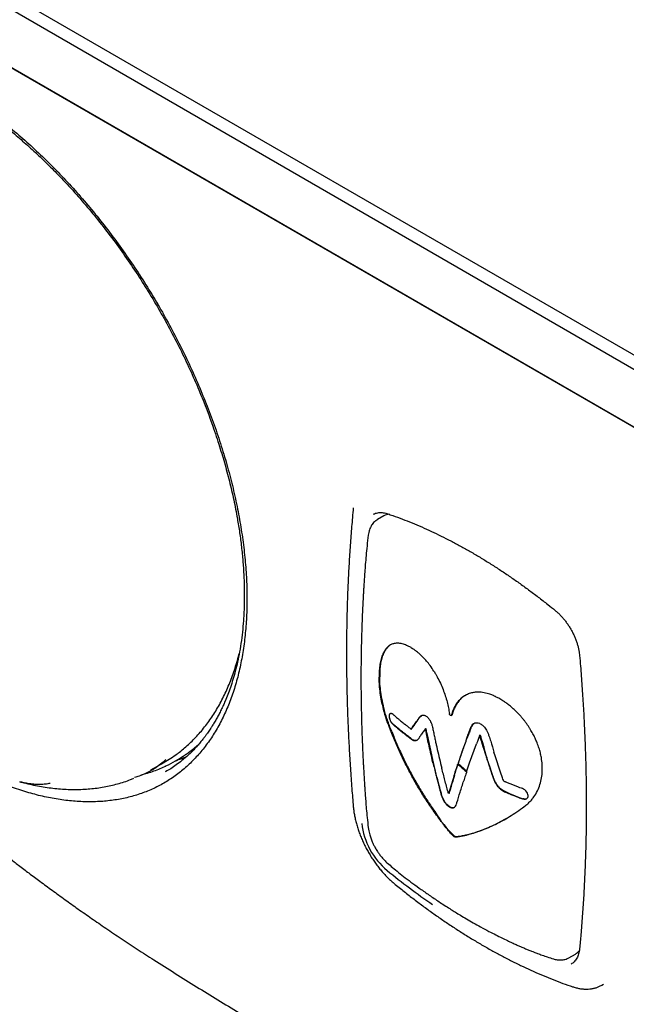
# Model space of a CAD drawing. Header units: millimetres. Extents: x 8 to 1894, y 12 to 2723.
# Tile 7 of 152: x 1633 to 1668, y 310 to 365. Entities that reach past the tile are written whole.
import ezdxf

# ---------------------------------------------------------------- set-up
doc = ezdxf.new("R2010")
doc.units = ezdxf.units.MM

msp = doc.modelspace()

# ---------------------------------------------------------------- linework, layer by layer
at = {"color": 7, "linetype": 'Continuous', "lineweight": 30}
for p, q in [((1542.943, 418.834), (1776.288, 284.126)), ((1775.934, 283.514), (1542.589, 418.221)), ((1542.589, 414.955), (1775.934, 280.248)), ((1776.288, 280.044), (1542.943, 414.751)), ((1653.391, 337.641), (1653.379, 337.635)), ((1653.973, 337.552), (1653.602, 337.338)), ((1657.759, 326.301), (1657.791, 326.32)), ((1654.376, 325.374), (1654.278, 325.626)), ((1654.409, 325.394), (1654.31, 325.645)), ((1655.509, 325.538), (1655.537, 325.554)), ((1656.402, 325.204), (1656.714, 323.815)), ((1658.832, 325.542), (1658.848, 325.587)), ((1659.387, 325.2), (1659.365, 325.188)), ((1658.797, 323.628), (1659.184, 324.702)), ((1659.569, 324.516), (1659.712, 324.044)), ((1659.733, 324.056), (1659.591, 324.527)), ((1660.234, 324.023), (1660.166, 324.241)), ((1660.531, 323.108), (1660.234, 324.023)), ((1640.842, 323.231), (1641.59, 323.662)), ((1642.245, 323.752), (1642.279, 323.771)), ((1656.732, 323.64), (1656.691, 323.808)), ((1656.753, 323.653), (1656.714, 323.814)), ((1658.151, 323.624), (1658.136, 323.579)), ((1658.157, 323.591), (1658.136, 323.579)), ((1658.632, 323.141), (1658.136, 323.579)), ((1658.172, 323.637), (1658.157, 323.591)), ((1658.157, 323.591), (1658.631, 323.173)), ((1658.648, 323.187), (1658.797, 323.628)), ((1641.67, 323.136), (1641.675, 323.139)), ((1657.924, 322.918), (1657.614, 321.884)), ((1658.632, 323.141), (1658.648, 323.187)), ((1660.641, 322.797), (1660.531, 323.108)), ((1661.778, 321.102), (1661.925, 321.211)), ((1657.913, 319.491), (1657.945, 319.51)), ((1664.392, 312.65), (1664.763, 312.864)), ((1666.241, 311.109), (1666.346, 311.17))]:
    msp.add_line(p, q, dxfattribs=at)
at = {"color": 7, "linetype": 'Continuous', "lineweight": 30, "flags": 128}
for points in [[(1655.526, 325.553), (1655.527, 325.553), (1655.527, 325.552), (1655.528, 325.551), (1655.529, 325.551), (1655.534, 325.553), (1655.543, 325.56), (1655.588, 325.623), (1655.616, 325.666), (1655.666, 325.738), (1655.728, 325.829), (1655.78, 325.905), (1655.816, 325.958), (1655.829, 325.977), (1655.833, 325.983), (1655.835, 325.985), (1655.836, 325.986), (1655.836, 325.987), (1655.836, 325.987), (1655.836, 325.987), (1655.836, 325.987), (1655.836, 325.987), (1655.836, 325.987), (1655.836, 325.987), (1655.901, 326.082), (1655.946, 326.148), (1655.958, 326.167), (1655.961, 326.171), (1655.961, 326.172), (1655.961, 326.172), (1655.961, 326.172), (1655.961, 326.172), (1655.961, 326.172), (1655.961, 326.172), (1655.961, 326.172), (1656.022, 326.25), (1656.09, 326.29)], [(1659.38, 325.196), (1659.403, 325.151), (1659.417, 325.123)], [(1642.279, 323.771), (1642.607, 323.972), (1642.781, 324.088)], [(1661.791, 321.601), (1661.874, 321.581), (1661.945, 321.583), (1662.002, 321.604), (1662.046, 321.639), (1662.075, 321.684), (1662.09, 321.738), (1662.092, 321.797), (1662.083, 321.854), (1662.06, 321.918), (1662.022, 321.984), (1661.97, 322.05), (1661.903, 322.11), (1661.83, 322.157), (1661.771, 322.18), (1661.717, 322.201), (1661.63, 322.233), (1661.508, 322.281), (1661.371, 322.336), (1661.226, 322.392), (1661.085, 322.446), (1660.923, 322.509), (1660.852, 322.54), (1660.83, 322.549), (1660.822, 322.553), (1660.819, 322.554), (1660.817, 322.555), (1660.816, 322.555), (1660.813, 322.557), (1660.81, 322.558), (1660.809, 322.558), (1660.808, 322.559), (1660.808, 322.559), (1660.808, 322.559), (1660.808, 322.559), (1660.807, 322.559), (1660.807, 322.559), (1660.807, 322.559), (1660.807, 322.559), (1660.783, 322.57), (1660.748, 322.591), (1660.727, 322.614), (1660.719, 322.624), (1660.711, 322.637), (1660.702, 322.653), (1660.673, 322.716), (1660.641, 322.797)], [(1664.516, 312.296), (1664.531, 312.305), (1664.538, 312.309)]]:
    msp.add_lwpolyline(points, dxfattribs=at)
at = {"color": 7, "linetype": 'Continuous', "lineweight": 30}
for centre, radius, start, end in [((1654.328, 336.929), 0.717, 95.0935, 119.7431), ((1637.826, 330.182), 7.528, 300.0019, 306.742), ((1638.448, 330.329), 7.595, 295.2565, 304.4912), ((1663.916, 328.124), 6.842, 240.553, 252.0943), ((1662.082, 323.977), 6.089, 210.4559, 227.2002), ((1656.772, 320.703), 4.084, 186.8289, 230.0907), ((1678.415, 347.286), 38.364, 230.7671, 235.55), ((1664.404, 313.481), 0.714, 300.2183, 324.0806)]:
    msp.add_arc(centre, radius, start, end, dxfattribs=at)
msp.add_ellipse((1632.573, 344.437), major_axis=(-11.618, 19.85), ratio=0.571311, start_param=2.990471, end_param=3.02931, dxfattribs=at)
for points, knots in [([(1613.191, 354.869), (1613.211, 355.05), (1613.269, 355.563), (1613.42, 356.363), (1613.638, 357.267), (1613.909, 358.12), (1614.229, 358.924), (1614.597, 359.677), (1615.014, 360.378), (1615.479, 361.027), (1615.988, 361.62), (1616.54, 362.153), (1617.13, 362.624), (1617.759, 363.031), (1618.426, 363.374), (1619.129, 363.652), (1619.867, 363.866), (1620.638, 364.014), (1621.436, 364.096), (1622.257, 364.111), (1623.101, 364.058), (1623.967, 363.937), (1624.855, 363.747), (1625.762, 363.49), (1626.682, 363.167), (1627.61, 362.782), (1628.539, 362.334), (1629.468, 361.826), (1630.396, 361.258), (1631.323, 360.631), (1632.248, 359.944), (1633.166, 359.204), (1634.071, 358.414), (1634.959, 357.577), (1635.828, 356.696), (1636.678, 355.77), (1637.508, 354.801), (1638.315, 353.791), (1639.098, 352.744), (1639.849, 351.668), (1640.566, 350.568), (1641.248, 349.445), (1641.892, 348.301), (1642.5, 347.139), (1643.068, 345.959), (1643.596, 344.767), (1644.08, 343.569), (1644.518, 342.371), (1644.909, 341.176), (1645.252, 339.986), (1645.546, 338.805), (1645.79, 337.636), (1645.985, 336.481), (1646.128, 335.345), (1646.22, 334.232), (1646.259, 333.145), (1646.247, 332.089), (1646.182, 331.067), (1646.065, 330.083), (1645.897, 329.139), (1645.679, 328.239), (1645.41, 327.386), (1645.091, 326.58), (1644.724, 325.824), (1644.31, 325.122), (1643.849, 324.475), (1643.343, 323.885), (1642.796, 323.355), (1642.209, 322.888), (1641.584, 322.483), (1640.922, 322.143), (1640.223, 321.868), (1639.488, 321.66), (1638.722, 321.517), (1637.929, 321.441), (1637.11, 321.43), (1636.266, 321.485), (1635.401, 321.606), (1634.519, 321.791), (1633.62, 322.047), (1632.942, 322.271), (1632.561, 322.431), (1632.489, 322.461)], [0, 0, 0, 0, 0.0069805, 0.0197527, 0.0324519, 0.0450982, 0.0577317, 0.0703603, 0.0830092, 0.0957185, 0.1084983, 0.1212095, 0.1338616, 0.1464946, 0.1591327, 0.171779, 0.1844735, 0.1972387, 0.2099538, 0.222622, 0.2352836, 0.2479628, 0.2606806, 0.2734778, 0.286352, 0.2991349, 0.3118395, 0.3245066, 0.3371482, 0.3498065, 0.3625216, 0.3752972, 0.3879993, 0.400646, 0.4132772, 0.4259052, 0.4385527, 0.4512598, 0.4640385, 0.476751, 0.4894056, 0.5020424, 0.5146857, 0.5273327, 0.5400232, 0.5527828, 0.5654975, 0.5781704, 0.5908418, 0.60353, 0.6161867, 0.6288518, 0.6415693, 0.6542781, 0.6669802, 0.679716, 0.692455, 0.7051555, 0.7178578, 0.7305711, 0.7432433, 0.7559148, 0.7686256, 0.7813175, 0.7940005, 0.8067147, 0.8194601, 0.8321405, 0.8447905, 0.8574499, 0.8700497, 0.8826736, 0.8953627, 0.9080781, 0.9207291, 0.9333906, 0.9461012, 0.9588455, 0.9715397, 0.984223, 0.9970042, 1, 1, 1, 1]), ([(1618.375, 362.798), (1618.42, 362.824), (1618.52, 362.882), (1618.713, 362.988), (1618.958, 363.108), (1619.245, 363.231), (1619.586, 363.361), (1619.986, 363.49), (1620.451, 363.61), (1620.847, 363.686), (1621.156, 363.732), (1621.357, 363.756), (1621.54, 363.775), (1621.707, 363.788), (1621.857, 363.797), (1621.986, 363.803), (1622.091, 363.807), (1622.185, 363.809), (1622.289, 363.811), (1622.433, 363.811), (1622.625, 363.808), (1622.869, 363.799), (1623.137, 363.782), (1623.432, 363.756), (1623.732, 363.72), (1624.034, 363.676), (1624.309, 363.629), (1624.569, 363.579), (1624.832, 363.522), (1625.136, 363.45), (1625.492, 363.357), (1625.905, 363.235), (1626.358, 363.086), (1626.815, 362.92), (1627.254, 362.745), (1627.65, 362.575), (1628.018, 362.407), (1628.357, 362.244), (1628.69, 362.075), (1629.012, 361.905), (1629.323, 361.734), (1629.586, 361.583), (1629.82, 361.445), (1630.039, 361.313), (1630.275, 361.167), (1630.538, 360.999), (1630.832, 360.806), (1631.179, 360.57), (1631.575, 360.291), (1632.007, 359.972), (1632.442, 359.637), (1632.98, 359.207), (1633.612, 358.673), (1634.331, 358.027), (1635.023, 357.365), (1635.76, 356.619), (1636.541, 355.778), (1637.36, 354.831), (1638.155, 353.849), (1638.921, 352.834), (1639.658, 351.791), (1640.362, 350.724), (1641.033, 349.633), (1641.671, 348.518), (1642.275, 347.383), (1642.84, 346.233), (1643.364, 345.075), (1643.845, 343.915), (1644.282, 342.751), (1644.662, 341.627), (1644.989, 340.541), (1645.269, 339.492), (1645.513, 338.438), (1645.702, 337.472), (1645.843, 336.592), (1645.947, 335.796), (1646.012, 335.142), (1646.051, 334.631), (1646.072, 334.277), (1646.087, 333.958), (1646.096, 333.687), (1646.101, 333.473), (1646.103, 333.311), (1646.104, 333.189), (1646.104, 333.068), (1646.104, 332.928), (1646.102, 332.73), (1646.096, 332.466), (1646.084, 332.143), (1646.06, 331.698), (1646.015, 331.15), (1645.94, 330.511), (1645.842, 329.899), (1645.728, 329.327), (1645.602, 328.806), (1645.467, 328.326), (1645.324, 327.886), (1645.178, 327.483), (1645.041, 327.146), (1644.915, 326.859), (1644.8, 326.615), (1644.68, 326.377), (1644.556, 326.146), (1644.43, 325.926), (1644.315, 325.738), (1644.219, 325.588), (1644.143, 325.472), (1644.069, 325.365), (1643.987, 325.249), (1643.887, 325.112), (1643.764, 324.953), (1643.618, 324.773), (1643.446, 324.574), (1643.248, 324.362), (1643.032, 324.147), (1642.811, 323.945), (1642.556, 323.731), (1642.272, 323.515), (1641.964, 323.306), (1641.766, 323.188), (1641.672, 323.132)], [0, 0, 0, 0, 0.005, 0.010978, 0.017954, 0.025679, 0.033723, 0.044722, 0.056238, 0.068248, 0.073434, 0.078184, 0.082428, 0.086167, 0.089757, 0.092717, 0.095047, 0.096843, 0.099105, 0.102099, 0.106568, 0.112057, 0.118302, 0.124282, 0.131336, 0.137797, 0.143659, 0.148926, 0.154298, 0.160222, 0.167912, 0.176362, 0.185566, 0.195547, 0.203959, 0.211899, 0.219218, 0.225912, 0.231981, 0.238982, 0.244919, 0.250316, 0.254531, 0.258654, 0.263223, 0.268391, 0.274158, 0.280528, 0.288813, 0.297525, 0.306139, 0.314653, 0.329573, 0.344104, 0.358235, 0.372151, 0.390059, 0.407852, 0.425585, 0.443366, 0.461046, 0.478656, 0.496249, 0.513913, 0.531652, 0.549398, 0.567086, 0.584699, 0.602286, 0.619999, 0.635794, 0.651856, 0.668123, 0.6846, 0.697124, 0.709879, 0.722861, 0.729058, 0.735138, 0.7405, 0.745086, 0.748896, 0.751382, 0.753373, 0.755204, 0.757617, 0.760641, 0.765522, 0.771435, 0.77779, 0.789401, 0.801348, 0.813627, 0.824771, 0.835467, 0.845627, 0.855248, 0.864326, 0.872895, 0.878901, 0.884877, 0.890824, 0.896741, 0.902628, 0.90812, 0.911833, 0.915016, 0.917746, 0.920965, 0.924949, 0.929697, 0.935208, 0.941497, 0.94857, 0.956222, 0.96365, 0.970765, 0.981305, 0.991051, 1, 1, 1, 1]), ([(1652.245, 338.001), (1652.228, 337.82), (1652.178, 337.295), (1652.106, 336.419), (1652.032, 335.371), (1651.972, 334.314), (1651.924, 333.249), (1651.889, 332.177), (1651.867, 331.096), (1651.858, 330.007), (1651.862, 328.911), (1651.879, 327.808), (1651.909, 326.698), (1651.952, 325.581), (1652.008, 324.457), (1652.077, 323.327), (1652.155, 322.228), (1652.216, 321.503), (1652.245, 321.158)], [0, 0, 0, 0, 0.034122, 0.098934, 0.163746, 0.228559, 0.293371, 0.358184, 0.422996, 0.487808, 0.55262, 0.617432, 0.682243, 0.747054, 0.811865, 0.876675, 0.941485, 1, 1, 1, 1]), ([(1653.611, 337.338), (1653.55, 337.297), (1653.423, 337.213), (1653.268, 337.019), (1653.17, 336.813), (1653.113, 336.619), (1653.096, 336.511), (1653.088, 336.457)], [0, 0, 0, 0, 0.2236498, 0.4649819, 0.7235541, 0.8595115, 1, 1, 1, 1]), ([(1653.391, 337.639), (1653.41, 337.649), (1653.462, 337.678), (1653.557, 337.709), (1653.676, 337.732), (1653.802, 337.737), (1653.933, 337.727), (1654.062, 337.702), (1654.148, 337.675), (1654.187, 337.663)], [0, 0, 0, 0, 0.086571, 0.246589, 0.405553, 0.562752, 0.718191, 0.872267, 1, 1, 1, 1]), ([(1654.187, 337.663), (1654.282, 337.63), (1654.555, 337.536), (1655.01, 337.368), (1655.552, 337.153), (1656.096, 336.923), (1656.642, 336.676), (1657.188, 336.414), (1657.736, 336.137), (1658.285, 335.844), (1658.834, 335.537), (1659.383, 335.214), (1659.932, 334.877), (1660.48, 334.525), (1661.028, 334.159), (1661.574, 333.778), (1662.119, 333.384), (1662.662, 332.976), (1663.163, 332.586), (1663.482, 332.329), (1663.621, 332.216)], [0, 0, 0, 0, 0.030403, 0.088206, 0.14601, 0.203812, 0.261612, 0.319412, 0.377212, 0.435012, 0.492811, 0.550611, 0.608412, 0.666213, 0.724014, 0.781817, 0.83962, 0.897425, 0.95523, 1, 1, 1, 1]), ([(1653.088, 336.457), (1653.064, 336.255), (1653.017, 335.871), (1652.964, 335.324), (1652.922, 334.831), (1652.888, 334.392), (1652.863, 334.028), (1652.844, 333.733), (1652.83, 333.496), (1652.817, 333.276), (1652.804, 333.06), (1652.79, 332.792), (1652.773, 332.471), (1652.755, 332.094), (1652.739, 331.697), (1652.723, 331.263), (1652.707, 330.775), (1652.693, 330.227), (1652.687, 329.84), (1652.683, 329.637)], [0, 0, 0, 0, 0.089588, 0.170988, 0.244262, 0.309456, 0.366603, 0.405871, 0.44019, 0.471483, 0.503256, 0.535571, 0.589181, 0.644227, 0.700746, 0.762807, 0.833375, 0.912449, 1, 1, 1, 1]), ([(1663.621, 332.216), (1663.646, 332.195), (1663.719, 332.135), (1663.838, 332.025), (1663.975, 331.883), (1664.108, 331.73), (1664.235, 331.567), (1664.354, 331.397), (1664.466, 331.219), (1664.569, 331.036), (1664.663, 330.849), (1664.746, 330.659), (1664.819, 330.468), (1664.88, 330.277), (1664.929, 330.087), (1664.965, 329.904), (1664.983, 329.77), (1664.99, 329.697), (1664.992, 329.681)], [0, 0, 0, 0, 0.0354786, 0.1031676, 0.1709206, 0.2387243, 0.3065703, 0.3744484, 0.4423474, 0.5102558, 0.578161, 0.646048, 0.7139049, 0.78172, 0.8494819, 0.9171803, 0.9812495, 1, 1, 1, 1]), ([(1656.784, 328.794), (1656.713, 328.901), (1656.582, 329.102), (1656.38, 329.357), (1656.199, 329.558), (1656.042, 329.712), (1655.913, 329.826), (1655.813, 329.906), (1655.739, 329.965), (1655.658, 330.02), (1655.554, 330.089), (1655.412, 330.173), (1655.266, 330.245), (1655.126, 330.3), (1655, 330.339), (1654.867, 330.366), (1654.731, 330.377), (1654.577, 330.368), (1654.421, 330.326), (1654.274, 330.247), (1654.171, 330.161), (1654.101, 330.084), (1654.054, 330.025), (1654.013, 329.964), (1653.975, 329.901), (1653.942, 329.838), (1653.883, 329.711), (1653.809, 329.501), (1653.742, 329.183), (1653.703, 328.84), (1653.7, 328.59), (1653.698, 328.467)], [0, 0, 0, 0, 0.052916, 0.099302, 0.139348, 0.173153, 0.200726, 0.222004, 0.23689, 0.249966, 0.272847, 0.303799, 0.342331, 0.368911, 0.397998, 0.429556, 0.463587, 0.50013, 0.550603, 0.597397, 0.640701, 0.661076, 0.6806, 0.699272, 0.717089, 0.734047, 0.750139, 0.814607, 0.877732, 0.939527, 1, 1, 1, 1]), ([(1654.355, 330.288), (1654.346, 330.283), (1654.306, 330.263), (1654.243, 330.214), (1654.13, 330.11), (1654.006, 329.939), (1653.889, 329.684), (1653.809, 329.401), (1653.76, 329.103), (1653.734, 328.8), (1653.732, 328.588), (1653.731, 328.486)], [0, 0, 0, 0, 0.020768, 0.08909, 0.155993, 0.317262, 0.470429, 0.615501, 0.752289, 0.880542, 1, 1, 1, 1]), ([(1642.341, 324.16), (1642.378, 324.186), (1642.516, 324.287), (1642.745, 324.476), (1643.027, 324.728), (1643.299, 324.996), (1643.56, 325.278), (1643.81, 325.575), (1644.05, 325.887), (1644.278, 326.212), (1644.495, 326.551), (1644.701, 326.904), (1644.895, 327.27), (1645.077, 327.649), (1645.247, 328.041), (1645.405, 328.445), (1645.55, 328.861), (1645.683, 329.289), (1645.772, 329.603), (1645.813, 329.777), (1645.819, 329.802)], [0, 0, 0, 0, 0.021962, 0.082223, 0.142504, 0.202812, 0.263153, 0.323531, 0.38395, 0.444411, 0.504915, 0.56546, 0.626046, 0.68667, 0.747329, 0.808019, 0.868737, 0.92948, 0.990244, 1, 1, 1, 1]), ([(1652.683, 329.637), (1652.679, 329.229), (1652.67, 328.415), (1652.679, 327.592), (1652.683, 327.18)], [0, 0, 0, 0, 0.500006, 1, 1, 1, 1]), ([(1664.992, 329.681), (1665.009, 329.482), (1665.058, 328.907), (1665.129, 327.959), (1665.202, 326.839), (1665.261, 325.725), (1665.308, 324.618), (1665.342, 323.518), (1665.363, 322.425), (1665.371, 321.339), (1665.366, 320.261), (1665.348, 319.19), (1665.318, 318.127), (1665.274, 317.072), (1665.218, 316.026), (1665.148, 314.988), (1665.073, 314.035), (1665.016, 313.431), (1664.992, 313.167)], [0, 0, 0, 0, 0.034392, 0.099743, 0.165094, 0.230446, 0.295796, 0.361147, 0.426498, 0.491848, 0.557198, 0.622548, 0.687898, 0.753248, 0.818598, 0.883947, 0.949297, 1, 1, 1, 1]), ([(1654.278, 325.626), (1654.225, 325.769), (1654.122, 326.047), (1653.997, 326.458), (1653.897, 326.849), (1653.812, 327.255), (1653.748, 327.671), (1653.707, 328.089), (1653.701, 328.344), (1653.698, 328.467)], [0, 0, 0, 0, 0.1485742, 0.288936, 0.4220129, 0.5485617, 0.7081438, 0.8583363, 1, 1, 1, 1]), ([(1654.005, 326.582), (1653.961, 326.761), (1653.874, 327.109), (1653.792, 327.608), (1653.742, 328.068), (1653.735, 328.349), (1653.731, 328.486)], [0, 0, 0, 0, 0.270507, 0.52614, 0.768822, 1, 1, 1, 1]), ([(1656.784, 328.794), (1656.819, 328.737), (1656.883, 328.633), (1656.942, 328.526), (1656.969, 328.478)], [0, 0, 0, 0, 0.559996, 1, 1, 1, 1]), ([(1656.969, 328.478), (1657.03, 328.361), (1657.151, 328.128), (1657.303, 327.769), (1657.431, 327.415), (1657.532, 327.069), (1657.609, 326.734), (1657.642, 326.519), (1657.658, 326.413)], [0, 0, 0, 0, 0.177845, 0.351217, 0.520112, 0.684518, 0.844457, 1, 1, 1, 1]), ([(1658.677, 327.492), (1658.601, 327.454), (1658.451, 327.378), (1658.259, 327.217), (1658.095, 327.031), (1657.961, 326.821), (1657.855, 326.592), (1657.806, 326.424), (1657.782, 326.341)], [0, 0, 0, 0, 0.177845, 0.351217, 0.520112, 0.684518, 0.844457, 1, 1, 1, 1]), ([(1658.576, 327.437), (1658.545, 327.42), (1658.44, 327.365), (1658.29, 327.233), (1658.126, 327.049), (1657.993, 326.838), (1657.886, 326.61), (1657.838, 326.442), (1657.813, 326.359)], [0, 0, 0, 0, 0.082694, 0.276094, 0.464517, 0.64795, 0.826418, 1, 1, 1, 1]), ([(1658.905, 327.57), (1658.861, 327.558), (1658.783, 327.536), (1658.71, 327.506), (1658.677, 327.492)], [0, 0, 0, 0, 0.559996, 1, 1, 1, 1]), ([(1662.892, 323.16), (1662.893, 323.283), (1662.896, 323.532), (1662.857, 323.837), (1662.814, 324.06), (1662.782, 324.197), (1662.746, 324.335), (1662.704, 324.474), (1662.656, 324.614), (1662.594, 324.78), (1662.509, 324.979), (1662.394, 325.215), (1662.279, 325.423), (1662.173, 325.596), (1662.084, 325.732), (1661.986, 325.871), (1661.881, 326.012), (1661.766, 326.155), (1661.613, 326.331), (1661.425, 326.528), (1661.208, 326.729), (1661.004, 326.897), (1660.826, 327.028), (1660.675, 327.129), (1660.551, 327.205), (1660.441, 327.268), (1660.346, 327.319), (1660.266, 327.359), (1660.2, 327.393), (1660.127, 327.424), (1660.036, 327.462), (1659.919, 327.505), (1659.775, 327.549), (1659.611, 327.587), (1659.46, 327.608), (1659.329, 327.616), (1659.221, 327.615), (1659.114, 327.608), (1659.008, 327.593), (1658.939, 327.578), (1658.905, 327.57)], [0, 0, 0, 0, 0.060424, 0.122131, 0.142997, 0.164007, 0.185162, 0.206463, 0.22791, 0.249506, 0.282763, 0.319342, 0.359216, 0.380395, 0.402406, 0.425261, 0.44898, 0.473589, 0.499125, 0.543281, 0.583822, 0.620804, 0.6542, 0.678271, 0.699907, 0.719016, 0.735502, 0.749266, 0.76016, 0.770967, 0.786691, 0.807262, 0.832622, 0.862737, 0.895227, 0.915563, 0.936194, 0.957134, 0.978398, 1, 1, 1, 1]), ([(1652.683, 327.18), (1652.686, 326.985), (1652.693, 326.61), (1652.706, 326.067), (1652.721, 325.566), (1652.737, 325.107), (1652.754, 324.693), (1652.77, 324.323), (1652.786, 323.997), (1652.801, 323.705), (1652.813, 323.47), (1652.824, 323.281), (1652.832, 323.135), (1652.84, 322.999), (1652.847, 322.873), (1652.854, 322.75), (1652.863, 322.611), (1652.875, 322.424), (1652.891, 322.174), (1652.913, 321.854), (1652.942, 321.473), (1652.979, 321.031), (1653.026, 320.527), (1653.066, 320.172), (1653.088, 319.984)], [0, 0, 0, 0, 0.082582, 0.159064, 0.229422, 0.293653, 0.351763, 0.402891, 0.448137, 0.488042, 0.524368, 0.546106, 0.566388, 0.585215, 0.602588, 0.618507, 0.636225, 0.660073, 0.695675, 0.739664, 0.792057, 0.85288, 0.922174, 1, 1, 1, 1]), ([(1654.31, 325.645), (1654.269, 325.755), (1654.19, 325.969), (1654.089, 326.282), (1654.032, 326.485), (1654.005, 326.582)], [0, 0, 0, 0, 0.356654, 0.689355, 1, 1, 1, 1]), ([(1655.279, 325.136), (1655.258, 325.153), (1655.213, 325.188), (1655.139, 325.247), (1655.054, 325.315), (1654.956, 325.394), (1654.846, 325.485), (1654.738, 325.574), (1654.65, 325.65), (1654.588, 325.703), (1654.552, 325.736), (1654.527, 325.758), (1654.506, 325.776), (1654.482, 325.796), (1654.46, 325.823), (1654.423, 325.86), (1654.389, 325.908), (1654.363, 325.954), (1654.342, 325.998), (1654.313, 326.067), (1654.286, 326.165), (1654.275, 326.271), (1654.285, 326.357), (1654.313, 326.404), (1654.347, 326.425), (1654.382, 326.429), (1654.422, 326.415), (1654.461, 326.392), (1654.487, 326.359), (1654.519, 326.336), (1654.549, 326.308), (1654.587, 326.275), (1654.648, 326.221), (1654.736, 326.146), (1654.844, 326.057), (1654.952, 325.967), (1655.05, 325.888), (1655.135, 325.82), (1655.208, 325.762), (1655.253, 325.726), (1655.273, 325.71)], [0, 0, 0, 0, 0.026452, 0.058308, 0.095473, 0.137396, 0.187805, 0.241052, 0.281921, 0.308021, 0.326315, 0.332996, 0.342839, 0.355088, 0.364812, 0.381984, 0.4025, 0.414052, 0.423713, 0.440095, 0.471099, 0.500742, 0.530132, 0.561211, 0.577738, 0.599128, 0.619758, 0.636905, 0.650151, 0.666439, 0.675126, 0.693509, 0.719591, 0.760262, 0.813095, 0.86318, 0.904903, 0.941902, 0.973631, 1, 1, 1, 1]), ([(1655.837, 324.912), (1655.819, 324.902), (1655.787, 324.885), (1655.723, 324.882), (1655.655, 324.897), (1655.589, 324.932), (1655.531, 324.96), (1655.504, 325.005), (1655.436, 325.048), (1655.308, 325.147), (1655.124, 325.286), (1654.908, 325.46), (1654.743, 325.591), (1654.636, 325.692), (1654.557, 325.75), (1654.488, 325.809), (1654.43, 325.869), (1654.382, 325.939), (1654.337, 326.021), (1654.296, 326.131), (1654.28, 326.235), (1654.282, 326.305), (1654.29, 326.354), (1654.309, 326.391), (1654.327, 326.417), (1654.341, 326.42), (1654.343, 326.42)], [0, 0, 0, 0, 0.038319, 0.068335, 0.11462, 0.145678, 0.177042, 0.186808, 0.22232, 0.269805, 0.389881, 0.508233, 0.618749, 0.654492, 0.702007, 0.737984, 0.77584, 0.798393, 0.822876, 0.865041, 0.906809, 0.927824, 0.947858, 0.973369, 0.99688, 1, 1, 1, 1]), ([(1655.273, 325.71), (1655.297, 325.692), (1655.341, 325.657), (1655.408, 325.606), (1655.453, 325.572), (1655.481, 325.551), (1655.488, 325.545), (1655.495, 325.54), (1655.5, 325.537), (1655.503, 325.536), (1655.507, 325.537), (1655.522, 325.547), (1655.54, 325.571), (1655.561, 325.601), (1655.575, 325.623), (1655.608, 325.672), (1655.658, 325.746), (1655.732, 325.854), (1655.799, 325.952), (1655.858, 326.039), (1655.91, 326.112), (1655.958, 326.186), (1656.014, 326.254), (1656.069, 326.293), (1656.121, 326.313), (1656.16, 326.32), (1656.21, 326.319), (1656.261, 326.307), (1656.319, 326.282), (1656.357, 326.255), (1656.379, 326.239)], [0, 0, 0, 0, 0.045626, 0.086101, 0.128286, 0.133028, 0.139024, 0.142303, 0.14579, 0.147273, 0.14967, 0.156838, 0.187791, 0.212911, 0.229883, 0.245527, 0.33231, 0.416665, 0.510473, 0.572159, 0.628733, 0.689515, 0.745347, 0.809156, 0.833227, 0.864769, 0.894947, 0.931854, 0.960775, 1, 1, 1, 1]), ([(1656.379, 326.239), (1656.407, 326.215), (1656.475, 326.155), (1656.562, 326.029), (1656.637, 325.876), (1656.669, 325.777), (1656.686, 325.723)], [0, 0, 0, 0, 0.201069, 0.499786, 0.726029, 1, 1, 1, 1]), ([(1657.717, 326.309), (1657.71, 326.313), (1657.7, 326.32), (1657.687, 326.333), (1657.678, 326.345), (1657.671, 326.36), (1657.663, 326.383), (1657.66, 326.4), (1657.658, 326.413)], [0, 0, 0, 0, 0.217535, 0.328887, 0.443334, 0.565621, 0.699315, 1, 1, 1, 1]), ([(1657.782, 326.341), (1657.779, 326.332), (1657.775, 326.318), (1657.765, 326.305), (1657.757, 326.3), (1657.748, 326.298), (1657.734, 326.3), (1657.724, 326.306), (1657.717, 326.309)], [0, 0, 0, 0, 0.300685, 0.434379, 0.556666, 0.671113, 0.782465, 1, 1, 1, 1]), ([(1657.813, 326.359), (1657.811, 326.35), (1657.806, 326.337), (1657.798, 326.324), (1657.793, 326.321), (1657.791, 326.32)], [0, 0, 0, 0, 0.577756, 0.834644, 1, 1, 1, 1]), ([(1656.686, 325.723), (1656.697, 325.676), (1656.729, 325.539), (1656.774, 325.313), (1656.83, 325.053), (1656.882, 324.809), (1656.93, 324.59), (1657.001, 324.277), (1657.099, 323.856), (1657.186, 323.505), (1657.231, 323.325)], [0, 0, 0, 0, 0.057798, 0.166239, 0.281951, 0.380357, 0.470762, 0.555172, 0.771991, 1, 1, 1, 1]), ([(1658.848, 325.587), (1658.876, 325.649), (1658.921, 325.752), (1659.021, 325.849), (1659.118, 325.892), (1659.227, 325.903), (1659.304, 325.879), (1659.348, 325.865)], [0, 0, 0, 0, 0.300272, 0.498361, 0.677954, 0.81752, 1, 1, 1, 1]), ([(1658.87, 325.599), (1658.866, 325.59), (1658.86, 325.574), (1658.854, 325.558), (1658.852, 325.55)], [0, 0, 0, 0, 0.56, 1, 1, 1, 1]), ([(1659.069, 325.867), (1659.062, 325.864), (1659.018, 325.846), (1658.943, 325.76), (1658.897, 325.66), (1658.87, 325.599)], [0, 0, 0, 0, 0.0701802, 0.4399769, 1, 1, 1, 1]), ([(1659.348, 325.865), (1659.383, 325.848), (1659.441, 325.819), (1659.522, 325.754), (1659.595, 325.682), (1659.671, 325.588), (1659.747, 325.468), (1659.822, 325.321), (1659.863, 325.214), (1659.885, 325.156)], [0, 0, 0, 0, 0.144228, 0.239902, 0.35045, 0.477523, 0.624597, 0.796708, 1, 1, 1, 1]), ([(1656.8, 320.875), (1656.667, 321.066), (1656.395, 321.458), (1656.007, 322.074), (1655.637, 322.708), (1655.293, 323.348), (1654.973, 323.997), (1654.664, 324.67), (1654.474, 325.137), (1654.376, 325.374)], [0, 0, 0, 0, 0.136658, 0.280405, 0.426873, 0.566892, 0.705539, 0.850109, 1, 1, 1, 1]), ([(1654.409, 325.394), (1654.506, 325.156), (1654.696, 324.689), (1655.005, 324.015), (1655.326, 323.366), (1655.669, 322.726), (1656.04, 322.092), (1656.428, 321.475), (1656.7, 321.082), (1656.833, 320.891)], [0, 0, 0, 0, 0.14992, 0.294488, 0.433106, 0.573119, 0.71961, 0.863362, 1, 1, 1, 1]), ([(1656.305, 325.56), (1656.305, 325.561), (1656.305, 325.561), (1656.305, 325.561), (1656.305, 325.561), (1656.305, 325.56), (1656.304, 325.558), (1656.299, 325.549), (1656.286, 325.53), (1656.264, 325.498), (1656.223, 325.439), (1656.163, 325.354), (1656.093, 325.254), (1656.031, 325.166), (1655.987, 325.102), (1655.955, 325.057), (1655.938, 325.026), (1655.912, 324.989), (1655.881, 324.949), (1655.842, 324.912), (1655.792, 324.882), (1655.738, 324.869), (1655.679, 324.874), (1655.615, 324.894), (1655.541, 324.928), (1655.484, 324.985), (1655.42, 325.032), (1655.348, 325.084), (1655.301, 325.12), (1655.279, 325.136)], [0, 0, 0, 0, 0.000047, 0.000099, 0.000223, 0.000596, 0.001922, 0.006918, 0.025571, 0.05416, 0.090705, 0.179699, 0.276616, 0.349142, 0.408374, 0.446165, 0.464152, 0.499609, 0.541244, 0.583308, 0.625076, 0.68679, 0.719078, 0.760278, 0.825085, 0.857083, 0.902074, 0.954749, 1, 1, 1, 1]), ([(1656.691, 323.808), (1656.624, 324.098), (1656.495, 324.65), (1656.371, 325.231), (1656.312, 325.524), (1656.306, 325.553), (1656.305, 325.559), (1656.305, 325.56), (1656.305, 325.56), (1656.305, 325.56), (1656.305, 325.56), (1656.305, 325.56)], [0, 0, 0, 0, 0.49999, 0.951553, 0.98972, 0.997656, 0.999442, 0.999864, 0.999966, 0.999991, 1, 1, 1, 1]), ([(1656.326, 325.573), (1656.326, 325.573), (1656.326, 325.573), (1656.326, 325.573), (1656.326, 325.572), (1656.326, 325.571), (1656.328, 325.565), (1656.332, 325.54), (1656.357, 325.419), (1656.381, 325.302), (1656.402, 325.204)], [0, 0, 0, 0, 0.00004, 0.000159, 0.00064, 0.002602, 0.010766, 0.045957, 0.206835, 1, 1, 1, 1]), ([(1658.626, 324.985), (1658.649, 325.048), (1658.679, 325.13), (1658.713, 325.223), (1658.758, 325.345), (1658.797, 325.449), (1658.832, 325.542)], [0, 0, 0, 0, 0.343378, 0.442726, 0.500001, 1, 1, 1, 1]), ([(1658.851, 325.55), (1658.82, 325.465), (1658.779, 325.354), (1658.738, 325.244), (1658.728, 325.217), (1658.728, 325.217), (1658.728, 325.217), (1658.728, 325.217), (1658.726, 325.213), (1658.722, 325.202), (1658.695, 325.129), (1658.67, 325.059), (1658.647, 324.997)], [0, 0, 0, 0, 0.457764, 0.599963, 0.600005, 0.600034, 0.600093, 0.600718, 0.602776, 0.621831, 0.658557, 1, 1, 1, 1]), ([(1659.365, 325.188), (1659.35, 325.147), (1659.319, 325.066), (1659.275, 324.948), (1659.23, 324.827), (1659.2, 324.746), (1659.184, 324.702)], [0, 0, 0, 0, 0.2498463, 0.4998694, 0.7274805, 1, 1, 1, 1]), ([(1659.38, 325.145), (1659.378, 325.153), (1659.373, 325.167), (1659.368, 325.182), (1659.365, 325.188)], [0, 0, 0, 0, 0.560023, 1, 1, 1, 1]), ([(1659.569, 324.516), (1659.53, 324.649), (1659.469, 324.859), (1659.404, 325.069), (1659.38, 325.145)], [0, 0, 0, 0, 0.635739, 1, 1, 1, 1]), ([(1659.387, 325.2), (1659.389, 325.195), (1659.392, 325.187), (1659.395, 325.176), (1659.399, 325.167), (1659.401, 325.161), (1659.402, 325.158)], [0, 0, 0, 0, 0.339975, 0.559974, 0.779986, 1, 1, 1, 1]), ([(1659.402, 325.158), (1659.426, 325.081), (1659.491, 324.871), (1659.552, 324.661), (1659.591, 324.527)], [0, 0, 0, 0, 0.364259, 1, 1, 1, 1]), ([(1659.885, 325.156), (1659.918, 325.053), (1660.018, 324.749), (1660.107, 324.443), (1660.166, 324.241)], [0, 0, 0, 0, 0.340316, 1, 1, 1, 1]), ([(1642.793, 324.098), (1642.849, 324.136), (1643.009, 324.245), (1643.251, 324.43), (1643.431, 324.585), (1643.516, 324.657)], [0, 0, 0, 0, 0.222537, 0.637666, 1, 1, 1, 1]), ([(1658.626, 324.985), (1658.603, 324.922), (1658.556, 324.793), (1658.487, 324.599), (1658.418, 324.403), (1658.351, 324.211), (1658.289, 324.031), (1658.234, 323.87), (1658.189, 323.737), (1658.162, 323.658), (1658.151, 323.624)], [0, 0, 0, 0, 0.13716, 0.280779, 0.426333, 0.568949, 0.703404, 0.824105, 0.925088, 1, 1, 1, 1]), ([(1658.172, 323.637), (1658.189, 323.686), (1658.225, 323.795), (1658.282, 323.963), (1658.338, 324.13), (1658.393, 324.288), (1658.449, 324.445), (1658.51, 324.617), (1658.576, 324.803), (1658.623, 324.931), (1658.647, 324.997)], [0, 0, 0, 0, 0.110069, 0.243344, 0.37523, 0.479981, 0.593195, 0.71977, 0.856894, 1, 1, 1, 1]), ([(1659.712, 324.044), (1659.739, 323.955), (1659.794, 323.781), (1659.874, 323.527), (1659.949, 323.292), (1660.016, 323.086), (1660.072, 322.92), (1660.107, 322.825), (1660.122, 322.786)], [0, 0, 0, 0, 0.210233, 0.414354, 0.60387, 0.770296, 0.905154, 1, 1, 1, 1]), ([(1660.143, 322.798), (1660.137, 322.816), (1660.117, 322.869), (1660.044, 323.077), (1659.913, 323.478), (1659.799, 323.846), (1659.733, 324.056)], [0, 0, 0, 0, 0.042417, 0.127349, 0.500004, 1, 1, 1, 1]), ([(1641.688, 323.823), (1641.635, 323.774), (1641.191, 323.366), (1640.595, 323.021), (1640.006, 322.831), (1639.92, 322.804)], [0, 0, 0, 0, 0.1048519, 0.8697499, 1, 1, 1, 1]), ([(1640.28, 322.95), (1640.373, 322.974), (1640.591, 323.032), (1640.925, 323.142), (1641.28, 323.278), (1641.53, 323.382), (1641.658, 323.446), (1641.674, 323.454)], [0, 0, 0, 0, 0.193511, 0.450735, 0.707747, 0.964581, 1, 1, 1, 1]), ([(1656.732, 323.64), (1656.758, 323.532), (1656.814, 323.302), (1656.879, 323.044), (1656.925, 322.863), (1656.948, 322.776), (1656.97, 322.688), (1656.993, 322.601), (1657.016, 322.514), (1657.038, 322.428), (1657.071, 322.303), (1657.113, 322.146), (1657.158, 321.976), (1657.19, 321.859), (1657.207, 321.799), (1657.219, 321.769), (1657.229, 321.737), (1657.25, 321.681), (1657.287, 321.593), (1657.347, 321.478), (1657.429, 321.355), (1657.532, 321.236), (1657.609, 321.183), (1657.649, 321.155)], [0, 0, 0, 0, 0.123694, 0.265402, 0.29888, 0.332693, 0.366679, 0.400659, 0.434432, 0.467777, 0.500448, 0.579924, 0.651292, 0.697842, 0.716392, 0.723198, 0.734813, 0.75362, 0.78873, 0.836608, 0.887182, 0.940992, 1, 1, 1, 1]), ([(1657.67, 321.168), (1657.65, 321.181), (1657.597, 321.213), (1657.502, 321.298), (1657.382, 321.447), (1657.29, 321.626), (1657.248, 321.749), (1657.234, 321.798), (1657.234, 321.798), (1657.234, 321.798), (1657.234, 321.798), (1657.234, 321.799), (1657.234, 321.799), (1657.234, 321.799), (1657.234, 321.799), (1657.234, 321.799), (1657.233, 321.8), (1657.233, 321.802), (1657.232, 321.804), (1657.232, 321.805), (1657.231, 321.809), (1657.222, 321.841), (1657.17, 322.024), (1657.007, 322.631), (1656.861, 323.219), (1656.753, 323.653)], [0, 0, 0, 0, 0.030051, 0.076201, 0.139904, 0.226346, 0.281145, 0.28161, 0.281726, 0.281785, 0.281814, 0.281822, 0.281826, 0.28183, 0.28184, 0.281891, 0.282214, 0.283688, 0.28423, 0.284303, 0.284316, 0.289949, 0.321347, 0.49907, 1, 1, 1, 1]), ([(1657.924, 322.918), (1657.967, 323.052), (1658.032, 323.259), (1658.101, 323.472), (1658.127, 323.552), (1658.13, 323.558), (1658.13, 323.56), (1658.13, 323.56), (1658.13, 323.561), (1658.13, 323.561), (1658.13, 323.561)], [0, 0, 0, 0, 0.628687, 0.968919, 0.991827, 0.997896, 0.999461, 0.999861, 0.999964, 1, 1, 1, 1]), ([(1657.946, 322.931), (1657.979, 323.037), (1658.034, 323.212), (1658.1, 323.415), (1658.133, 323.516), (1658.144, 323.549), (1658.145, 323.554)], [0, 0, 0, 0, 0.515306, 0.846371, 0.97577, 1, 1, 1, 1]), ([(1658.13, 323.561), (1658.13, 323.561), (1658.13, 323.561), (1658.13, 323.561), (1658.13, 323.56), (1658.131, 323.56), (1658.132, 323.559), (1658.137, 323.555), (1658.159, 323.535), (1658.239, 323.462), (1658.384, 323.333), (1658.524, 323.209), (1658.607, 323.137), (1658.622, 323.124), (1658.625, 323.122), (1658.626, 323.122), (1658.626, 323.122), (1658.626, 323.122), (1658.626, 323.122)], [0, 0, 0, 0, 0.0000173, 0.0000484, 0.0001597, 0.0006275, 0.0025372, 0.0057309, 0.0309401, 0.1358495, 0.4999943, 0.9109714, 0.9833738, 0.996361, 0.9990678, 0.9997222, 0.9999041, 1, 1, 1, 1]), ([(1657.606, 321.905), (1657.598, 321.935), (1657.528, 322.185), (1657.401, 322.657), (1657.288, 323.102), (1657.231, 323.325)], [0, 0, 0, 0, 0.064031, 0.531661, 1, 1, 1, 1]), ([(1657.946, 322.93), (1657.928, 322.873), (1657.894, 322.763), (1657.846, 322.609), (1657.803, 322.465), (1657.76, 322.318), (1657.715, 322.168), (1657.673, 322.025), (1657.648, 321.937), (1657.636, 321.897)], [0, 0, 0, 0, 0.165604, 0.314952, 0.443817, 0.583812, 0.742161, 0.882952, 1, 1, 1, 1]), ([(1658.626, 323.121), (1658.626, 323.121), (1658.626, 323.121), (1658.626, 323.121), (1658.625, 323.119), (1658.623, 323.113), (1658.616, 323.091), (1658.594, 323.026), (1658.542, 322.866), (1658.495, 322.722), (1658.463, 322.623)], [0, 0, 0, 0, 0.000405, 0.001104, 0.003361, 0.011138, 0.038472, 0.130974, 0.406433, 1, 1, 1, 1]), ([(1662.413, 321.71), (1662.484, 321.82), (1662.624, 322.034), (1662.766, 322.398), (1662.861, 322.771), (1662.882, 323.032), (1662.892, 323.16)], [0, 0, 0, 0, 0.270169, 0.525723, 0.76853, 1, 1, 1, 1]), ([(1633.452, 322.569), (1633.491, 322.558), (1633.679, 322.505), (1634.013, 322.427), (1634.454, 322.334), (1634.891, 322.26), (1635.323, 322.202), (1635.751, 322.161), (1636.175, 322.137), (1636.592, 322.13), (1637.004, 322.141), (1637.41, 322.168), (1637.809, 322.212), (1638.201, 322.273), (1638.586, 322.351), (1638.964, 322.445), (1639.333, 322.556), (1639.642, 322.663), (1639.824, 322.739), (1639.889, 322.766)], [0, 0, 0, 0, 0.016505, 0.080296, 0.144045, 0.207743, 0.271381, 0.33495, 0.39844, 0.461844, 0.525153, 0.588361, 0.651463, 0.714457, 0.777342, 0.840123, 0.902804, 0.965395, 1, 1, 1, 1]), ([(1635.161, 322.473), (1635.075, 322.457), (1634.894, 322.425), (1634.609, 322.407), (1634.371, 322.413), (1634.189, 322.428), (1634.072, 322.441), (1633.952, 322.459), (1633.827, 322.481), (1633.699, 322.507), (1633.573, 322.536), (1633.49, 322.558), (1633.452, 322.568)], [0, 0, 0, 0, 0.151115, 0.319432, 0.505102, 0.571556, 0.639992, 0.710413, 0.782821, 0.857217, 0.9336, 1, 1, 1, 1]), ([(1658.064, 321.317), (1658.071, 321.342), (1658.135, 321.561), (1658.265, 321.996), (1658.395, 322.409), (1658.463, 322.623)], [0, 0, 0, 0, 0.059658, 0.513794, 1, 1, 1, 1]), ([(1660.122, 322.786), (1660.147, 322.723), (1660.195, 322.6), (1660.289, 322.426), (1660.401, 322.271), (1660.491, 322.19), (1660.534, 322.151)], [0, 0, 0, 0, 0.274324, 0.530866, 0.770151, 1, 1, 1, 1]), ([(1660.552, 322.166), (1660.509, 322.206), (1660.42, 322.286), (1660.309, 322.441), (1660.216, 322.614), (1660.168, 322.735), (1660.143, 322.798)], [0, 0, 0, 0, 0.229711, 0.469057, 0.725678, 1, 1, 1, 1]), ([(1660.534, 322.151), (1660.57, 322.123), (1660.643, 322.068), (1660.759, 322.006), (1660.862, 321.965), (1660.948, 321.929), (1661.019, 321.9), (1661.077, 321.877), (1661.118, 321.861), (1661.137, 321.853), (1661.146, 321.85), (1661.15, 321.848), (1661.151, 321.847), (1661.152, 321.847), (1661.153, 321.847), (1661.153, 321.847), (1661.155, 321.846), (1661.162, 321.843), (1661.188, 321.833), (1661.233, 321.815), (1661.301, 321.789), (1661.38, 321.758), (1661.487, 321.716), (1661.601, 321.672), (1661.702, 321.633), (1661.759, 321.612), (1661.783, 321.603), (1661.789, 321.602), (1661.79, 321.601), (1661.791, 321.601), (1661.791, 321.601), (1661.791, 321.601), (1661.791, 321.601)], [0, 0, 0, 0, 0.091362, 0.186196, 0.279292, 0.339338, 0.392863, 0.449466, 0.477042, 0.489663, 0.495307, 0.497807, 0.498911, 0.499779, 0.49981, 0.50008, 0.500854, 0.503828, 0.515524, 0.562514, 0.611747, 0.674882, 0.749881, 0.86401, 0.943044, 0.986889, 0.996882, 0.999243, 0.999815, 0.999956, 0.999991, 1, 1, 1, 1]), ([(1629.151, 321.218), (1629.331, 321.07), (1629.648, 320.81), (1630.09, 320.451), (1630.469, 320.146), (1630.815, 319.868), (1631.131, 319.617), (1631.419, 319.389), (1631.698, 319.169), (1632.023, 318.915), (1632.416, 318.609), (1632.885, 318.247), (1633.408, 317.848), (1633.983, 317.414), (1634.611, 316.945), (1635.292, 316.444), (1636.004, 315.927), (1636.744, 315.399), (1637.51, 314.862), (1638.32, 314.304), (1639.176, 313.726), (1640.077, 313.13), (1640.693, 312.735), (1641.008, 312.533)], [0, 0, 0, 0, 0.046077, 0.080989, 0.113203, 0.142718, 0.169531, 0.193643, 0.216073, 0.240805, 0.276197, 0.315977, 0.36015, 0.408724, 0.461705, 0.519099, 0.580914, 0.641465, 0.705738, 0.773732, 0.845446, 0.920873, 1, 1, 1, 1]), ([(1652.245, 321.158), (1652.249, 321.115), (1652.261, 320.99), (1652.291, 320.78), (1652.338, 320.528), (1652.399, 320.273), (1652.472, 320.016), (1652.557, 319.759), (1652.654, 319.503), (1652.762, 319.248), (1652.88, 318.996), (1653.004, 318.757), (1653.093, 318.604), (1653.135, 318.531)], [0, 0, 0, 0, 0.050933, 0.147163, 0.243314, 0.339382, 0.43537, 0.531283, 0.627132, 0.722929, 0.818687, 0.91442, 1, 1, 1, 1]), ([(1657.649, 321.155), (1657.666, 321.146), (1657.7, 321.128), (1657.75, 321.111), (1657.796, 321.101), (1657.84, 321.1), (1657.882, 321.106), (1657.942, 321.127), (1658.014, 321.186), (1658.047, 321.271), (1658.064, 321.317)], [0, 0, 0, 0, 0.083838, 0.1668804, 0.2510832, 0.3315366, 0.4148195, 0.5013107, 0.7320931, 1, 1, 1, 1]), ([(1657.67, 321.168), (1657.687, 321.159), (1657.721, 321.14), (1657.771, 321.123), (1657.826, 321.112), (1657.884, 321.113), (1657.93, 321.124), (1657.951, 321.139), (1657.956, 321.142)], [0, 0, 0, 0, 0.1555463, 0.3101407, 0.466649, 0.6928388, 0.9311083, 1, 1, 1, 1]), ([(1662.026, 321.618), (1662.025, 321.617), (1662.009, 321.604), (1661.966, 321.594), (1661.895, 321.589), (1661.841, 321.605), (1661.812, 321.613)], [0, 0, 0, 0, 0.0124113, 0.3182209, 0.6448567, 1, 1, 1, 1]), ([(1661.925, 321.211), (1661.989, 321.263), (1662.113, 321.363), (1662.276, 321.531), (1662.368, 321.651), (1662.413, 321.71)], [0, 0, 0, 0, 0.357057, 0.689732, 1, 1, 1, 1]), ([(1657.913, 319.491), (1657.886, 319.513), (1657.844, 319.546), (1657.801, 319.589), (1657.783, 319.607), (1657.779, 319.61), (1657.778, 319.611), (1657.777, 319.612), (1657.777, 319.612), (1657.777, 319.612), (1657.777, 319.612), (1657.777, 319.612), (1657.777, 319.612), (1657.774, 319.614), (1657.769, 319.622), (1657.763, 319.629), (1657.759, 319.635), (1657.758, 319.636), (1657.758, 319.636), (1657.758, 319.636), (1657.712, 319.695), (1657.566, 319.864), (1657.243, 320.273), (1656.977, 320.634), (1656.8, 320.875)], [0, 0, 0, 0, 0.0626347, 0.0998167, 0.1046345, 0.1069512, 0.1074853, 0.1077597, 0.1078331, 0.1078806, 0.1079065, 0.1079136, 0.1079664, 0.1080718, 0.1142122, 0.1226494, 0.1248152, 0.125367, 0.125509, 0.1255464, 0.1255615, 0.2504988, 0.5003622, 1, 1, 1, 1]), ([(1658.921, 319.65), (1659.052, 319.69), (1659.318, 319.773), (1659.726, 319.931), (1660.133, 320.112), (1660.537, 320.316), (1660.94, 320.544), (1661.354, 320.802), (1661.634, 321), (1661.777, 321.102)], [0, 0, 0, 0, 0.138089, 0.28227, 0.427797, 0.565505, 0.702815, 0.84778, 1, 1, 1, 1]), ([(1658.952, 319.668), (1659.081, 319.708), (1659.346, 319.79), (1659.754, 319.948), (1660.165, 320.131), (1660.534, 320.315), (1660.761, 320.446), (1660.854, 320.5)], [0, 0, 0, 0, 0.2057406, 0.4221726, 0.6427014, 0.853492, 1, 1, 1, 1]), ([(1653.088, 319.984), (1653.096, 319.924), (1653.111, 319.814), (1653.148, 319.655), (1653.186, 319.521), (1653.224, 319.406), (1653.265, 319.294), (1653.317, 319.167), (1653.389, 319.013), (1653.483, 318.834), (1653.593, 318.652), (1653.715, 318.475), (1653.846, 318.308), (1653.998, 318.138), (1654.108, 318.038), (1654.166, 317.985)], [0, 0, 0, 0, 0.084515, 0.156978, 0.217933, 0.267703, 0.31312, 0.370899, 0.44184, 0.525991, 0.623469, 0.705482, 0.795311, 0.893287, 1, 1, 1, 1]), ([(1657.913, 319.491), (1657.921, 319.487), (1657.946, 319.476), (1657.984, 319.47), (1658.03, 319.46), (1658.067, 319.465), (1658.103, 319.47), (1658.141, 319.476), (1658.177, 319.481), (1658.214, 319.487), (1658.253, 319.494), (1658.301, 319.502), (1658.361, 319.513), (1658.466, 319.534), (1658.607, 319.566), (1658.771, 319.607), (1658.874, 319.637), (1658.922, 319.65)], [0, 0, 0, 0, 0.019619, 0.058076, 0.10024, 0.137495, 0.171165, 0.208224, 0.25019, 0.280829, 0.319938, 0.368647, 0.428243, 0.500146, 0.686576, 0.857108, 1, 1, 1, 1]), ([(1657.945, 319.51), (1657.963, 319.503), (1657.998, 319.49), (1658.038, 319.486), (1658.062, 319.483), (1658.07, 319.481), (1658.071, 319.48), (1658.07, 319.48), (1658.07, 319.48), (1658.07, 319.479), (1658.07, 319.479), (1658.07, 319.479), (1658.07, 319.479), (1658.078, 319.481), (1658.091, 319.483), (1658.107, 319.485), (1658.123, 319.487), (1658.153, 319.491), (1658.268, 319.508), (1658.538, 319.557), (1658.788, 319.624), (1658.952, 319.668)], [0, 0, 0, 0, 0.043454, 0.082793, 0.102817, 0.106667, 0.107654, 0.108013, 0.108323, 0.108873, 0.108887, 0.10891, 0.109005, 0.109764, 0.131696, 0.148053, 0.155028, 0.179462, 0.239682, 0.500327, 1, 1, 1, 1]), ([(1653.135, 318.531), (1653.14, 318.523), (1653.191, 318.433), (1653.296, 318.267), (1653.452, 318.036), (1653.616, 317.813), (1653.788, 317.598), (1653.966, 317.393), (1654.15, 317.198), (1654.339, 317.015), (1654.492, 316.879), (1654.582, 316.805), (1654.607, 316.784)], [0, 0, 0, 0, 0.01247, 0.130177, 0.2479, 0.365658, 0.483467, 0.601345, 0.719311, 0.83738, 0.955566, 1, 1, 1, 1]), ([(1654.166, 317.985), (1654.263, 317.902), (1654.471, 317.725), (1654.807, 317.451), (1655.188, 317.151), (1655.614, 316.828), (1656.085, 316.485), (1656.601, 316.126), (1657.161, 315.75), (1657.548, 315.503), (1657.748, 315.375)], [0, 0, 0, 0, 0.084316, 0.180264, 0.287822, 0.40698, 0.537741, 0.680129, 0.834189, 1, 1, 1, 1]), ([(1654.607, 316.784), (1654.704, 316.705), (1654.987, 316.476), (1655.456, 316.108), (1656.016, 315.682), (1656.577, 315.271), (1657.14, 314.874), (1657.705, 314.491), (1658.271, 314.122), (1658.837, 313.767), (1659.404, 313.427), (1659.971, 313.102), (1660.539, 312.792), (1661.106, 312.498), (1661.672, 312.218), (1662.237, 311.955), (1662.801, 311.707), (1663.363, 311.474), (1663.914, 311.262), (1664.322, 311.115), (1664.543, 311.04), (1664.588, 311.024)], [0, 0, 0, 0, 0.029715, 0.086147, 0.142583, 0.199022, 0.255463, 0.311906, 0.368352, 0.4248, 0.48125, 0.537702, 0.594155, 0.650609, 0.707064, 0.763519, 0.819973, 0.876426, 0.932877, 0.986345, 1, 1, 1, 1]), ([(1657.748, 315.375), (1657.83, 315.324), (1658.008, 315.213), (1658.297, 315.036), (1658.631, 314.837), (1659.01, 314.618), (1659.433, 314.382), (1659.73, 314.224), (1659.886, 314.141)], [0, 0, 0, 0, 0.1145983, 0.250015, 0.4062508, 0.5833135, 0.7812201, 1, 1, 1, 1]), ([(1659.886, 314.141), (1660.014, 314.075), (1660.259, 313.948), (1660.604, 313.776), (1660.911, 313.627), (1661.179, 313.502), (1661.409, 313.397), (1661.608, 313.308), (1661.767, 313.24), (1661.895, 313.185), (1661.997, 313.143), (1662.094, 313.103), (1662.191, 313.063), (1662.301, 313.019), (1662.449, 312.962), (1662.645, 312.887), (1662.894, 312.796), (1663.19, 312.693), (1663.404, 312.625), (1663.519, 312.588)], [0, 0, 0, 0, 0.106218, 0.201735, 0.286574, 0.360746, 0.424254, 0.477674, 0.526228, 0.555994, 0.584215, 0.61089, 0.636017, 0.66448, 0.701928, 0.757623, 0.825844, 0.906623, 1, 1, 1, 1]), ([(1664.992, 313.167), (1664.989, 313.14), (1664.98, 313.061), (1664.956, 312.938), (1664.917, 312.802), (1664.867, 312.679), (1664.806, 312.568), (1664.734, 312.471), (1664.652, 312.388), (1664.579, 312.331), (1664.531, 312.306), (1664.517, 312.299)], [0, 0, 0, 0, 0.065172, 0.189566, 0.314017, 0.438739, 0.564019, 0.690231, 0.817766, 0.946854, 1, 1, 1, 1]), ([(1641.008, 312.533), (1641.809, 312.027), (1643.411, 311.016), (1645.81, 309.549), (1647.408, 308.587), (1648.207, 308.107)], [0, 0, 0, 0, 0.33386, 0.667071, 1, 1, 1, 1]), ([(1663.519, 312.588), (1663.586, 312.57), (1663.729, 312.532), (1663.95, 312.522), (1664.183, 312.553), (1664.322, 312.621), (1664.395, 312.657)], [0, 0, 0, 0, 0.212807, 0.450316, 0.712783, 1, 1, 1, 1]), ([(1664.588, 311.024), (1664.624, 311.013), (1664.727, 310.979), (1664.897, 310.936), (1665.095, 310.901), (1665.289, 310.885), (1665.478, 310.886), (1665.66, 310.905), (1665.835, 310.94), (1666.002, 310.994), (1666.138, 311.051), (1666.214, 311.096), (1666.241, 311.112)], [0, 0, 0, 0, 0.06007, 0.172627, 0.2849, 0.396576, 0.507459, 0.617395, 0.726312, 0.834252, 0.941381, 1, 1, 1, 1])]:
    msp.add_open_spline(points, degree=3, knots=knots, dxfattribs=at)

doc.saveas('drawing.dxf')
